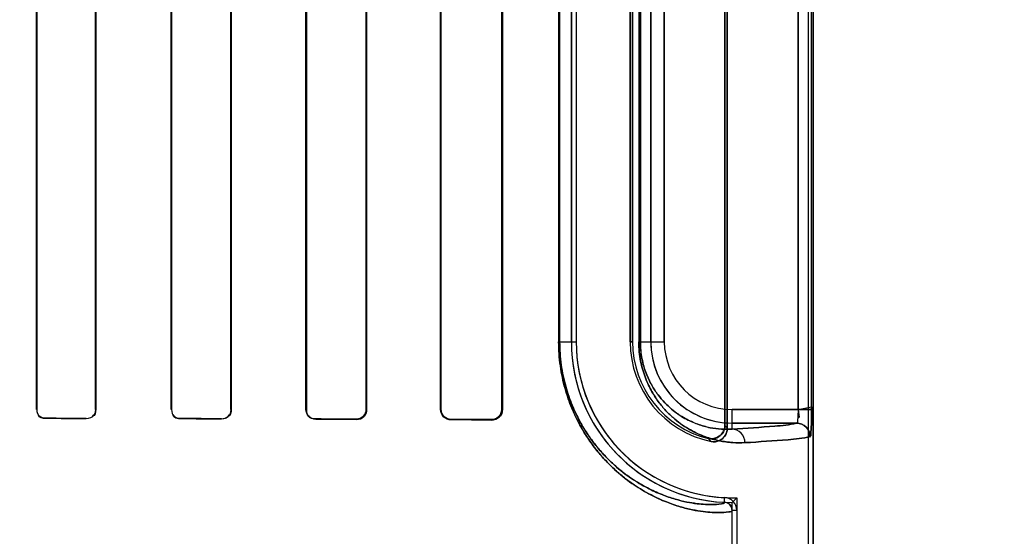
# Model space of a CAD drawing. Header units: millimetres. Extents: x 0 to 297, y 0 to 210.
# Tile 152 of 256: x 58.3348 to 58.517, y 156.7855 to 156.8811. Entities that reach past the tile are written whole.
import ezdxf

# ---------------------------------------------------------------- set-up
doc = ezdxf.new("R2010")
doc.units = ezdxf.units.MM
doc.header["$LTSCALE"] = 16.335
doc.layers.get('0').update_dxf_attribs({"linetype": 'CONTINUOUS'})
for name, color, linetype in [('AXES_REF', 7, 'CONTINUOUS'), ('INTFCLR_1', 7, 'CONTINUOUS'), ('INTFCLR_72935', 7, 'CONTINUOUS')]:
    doc.layers.add(name, color=color, linetype=linetype)

msp = doc.modelspace()

# ---------------------------------------------------------------- linework, layer by layer
at = {"color": 7, "linetype": 'Continuous'}
for radius in [4.8479140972, 4.8475, 4.8164570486]:
    msp.add_circle((57.445730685, 154.9564782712), radius, dxfattribs=at)
msp.add_arc((57.445730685, 154.9564782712), 4.8, 278.2771290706, 261.7228709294, dxfattribs=at)
at = {"layer": 'AXES_REF', "color": 9, "linetype": 'Continuous'}
for radius in [4.4222561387, 2.9642884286]:
    msp.add_circle((57.445730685, 154.9564782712), radius, dxfattribs=at)
at = {"layer": 'AXES_REF', "color": 7, "linetype": 'Continuous'}
msp.add_arc((57.445730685, 154.9564782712), 4.91, 143.2753905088, 36.7246094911, dxfattribs=at)
at = {"layer": 'INTFCLR_1', "color": 6, "linetype": 'Continuous'}
for p, q in [((58.4807648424, 156.7064711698), (58.4807648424, 158.0414795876)), ((58.4816464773, 156.7064711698), (58.4816464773, 158.0414711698)), ((58.4653273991, 156.9569398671), (58.4653273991, 156.8060024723)), ((58.4657648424, 156.8054539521), (58.4657648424, 156.9574883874)), ((58.3379054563, 156.8089711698), (58.3379054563, 156.9539711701)), ((58.33796550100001, 156.8089711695), (58.33796550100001, 156.9539711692)), ((58.348797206, 156.9539711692), (58.348797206, 156.8089711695)), ((58.3488592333, 156.9539711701), (58.3488592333, 156.8089711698)), ((58.36284735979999, 156.8089711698), (58.36284735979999, 156.9539711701)), ((58.3629117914, 156.8089711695), (58.3629117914, 156.9539711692)), ((58.37385703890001, 156.9539711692), (58.37385703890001, 156.8089711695)), ((58.3739244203, 156.9539711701), (58.3739244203, 156.8089711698)), ((58.38777273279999, 156.8089711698), (58.38777273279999, 156.9539711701)), ((58.3878437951, 156.8089711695), (58.3878437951, 156.9539711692)), ((58.3989330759, 156.9539711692), (58.3989330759, 156.8089711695)), ((58.3990088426, 156.9539711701), (58.3990088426, 156.8089711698)), ((58.4126749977, 156.8089711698), (58.4126749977, 156.9539711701)), ((58.4127569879, 156.8089711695), (58.4127569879, 156.9539711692)), ((58.4240316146, 156.9539711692), (58.4240316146, 156.8089711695)), ((58.4241222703, 156.9539711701), (58.4241222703, 156.8089711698)), ((58.4369060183, 156.8214711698), (58.4369060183, 156.9414711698)), ((58.4377876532, 156.9414711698), (58.4377876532, 156.8214711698)), ((58.4477876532, 156.9414711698), (58.4477876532, 156.8214711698)), ((58.4482250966, 156.8214711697), (58.4482250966, 156.9414711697)), ((58.4666464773, 156.7064711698), (58.4666464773, 156.7902665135)), ((58.4675281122, 156.7902664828), (58.4675281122, 156.7064711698))]:
    msp.add_line(p, q, dxfattribs=at)
at = {"layer": 'INTFCLR_1', "color": 9, "linetype": 'Continuous'}
for p, q in [((58.4788604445, 156.9540144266), (58.4788604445, 156.8089279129)), ((58.4813578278, 156.8089279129), (58.4813578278, 156.9540144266)), ((58.4345458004, 156.9414711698), (58.4345458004, 156.8214711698)), ((58.43473021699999, 156.8214711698), (58.43473021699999, 156.9414711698)), ((58.4493763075, 156.9414711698), (58.4493763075, 156.8214711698)), ((58.44966846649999, 156.8214711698), (58.44966846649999, 156.9414711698)), ((58.4516036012, 156.8214711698), (58.4516036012, 156.9414711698)), ((58.4541032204, 156.9414711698), (58.4541032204, 156.8214711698)), ((58.4345458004, 156.8214711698), (58.4377876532, 156.8214711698)), ((58.4477876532, 156.8214711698), (58.4482250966, 156.8214711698)), ((58.4493763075, 156.8214711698), (58.4541032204, 156.8214711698)), ((58.3379054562, 156.8089711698), (58.33796550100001, 156.8089711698)), ((58.348797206, 156.8089711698), (58.3488592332, 156.8089711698)), ((58.36284735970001, 156.8089711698), (58.3629117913, 156.8089711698)), ((58.37385703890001, 156.8089711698), (58.3739244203, 156.8089711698)), ((58.38777273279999, 156.8089711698), (58.387843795, 156.8089711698)), ((58.39893307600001, 156.8089711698), (58.3990088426, 156.8089711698)), ((58.4126749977, 156.8089711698), (58.4127569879, 156.8089711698)), ((58.4240316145, 156.8089711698), (58.4241222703, 156.8089711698)), ((58.4666464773, 156.8053060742), (58.4666464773, 156.8089279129)), ((58.4666464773, 156.8089279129), (58.4813578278, 156.8089279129)), ((58.33962047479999, 156.807313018), (58.33962047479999, 156.8072526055)), ((58.34712047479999, 156.8072363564), (58.34712047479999, 156.8072979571)), ((58.3646204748, 156.807258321), (58.3646204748, 156.8071933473)), ((58.37212047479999, 156.8071724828), (58.37212047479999, 156.8072392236)), ((58.3896204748, 156.8071889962), (58.3896204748, 156.8071170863)), ((58.3971204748, 156.8070899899), (58.3971204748, 156.807164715)), ((58.4146204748, 156.8071002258), (58.4146204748, 156.8070167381)), ((58.4221204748, 156.8069798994), (58.4221204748, 156.8070685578)), ((58.4785911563, 156.8064282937), (58.4666464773, 156.8064282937)), ((58.4652184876, 156.7917650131), (58.46526081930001, 156.7926456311)), ((58.4675281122, 156.7902664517), (58.4666464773, 156.7902665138))]:
    msp.add_line(p, q, dxfattribs=at)
at = {"layer": 'INTFCLR_1', "color": 7, "linetype": 'Continuous'}
msp.add_line((58.42272965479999, 156.8071658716), (58.4221204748, 156.8070685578), dxfattribs=at)
at = {"layer": 'INTFCLR_1', "color": 6, "linetype": 'Continuous'}
for centre, radius, start, end in [((58.4666464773, 156.8214711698), 0.0297404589, 180, 267.247881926), ((58.4666464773, 156.8214711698), 0.028858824, 180.0000013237, 267.2478819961), ((58.4666464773, 156.8214711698), 0.018858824, 180.0000020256, 258.1110808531), ((58.4666464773, 156.8214711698), 0.0184213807, 180.0000001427, 256.164763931), ((58.46514634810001, 156.7902666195), 0.0023817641, 359.9959464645, 87.24521579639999), ((58.46514634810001, 156.7902666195), 0.0015001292, 359.995964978, 87.2444331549)]:
    msp.add_arc(centre, radius, start, end, dxfattribs=at)
at = {"layer": 'INTFCLR_1', "color": 9, "linetype": 'Continuous'}
for centre, radius, start, end in [((58.4666464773, 156.8214711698), 0.0150428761, 180.0000000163, 269.999999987), ((58.4666464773, 156.8214711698), 0.0125432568, 180.0000002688, 269.9999999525), ((58.4978389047, 156.8314816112), 0.0413059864, 218.0856592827, 219.0588530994), ((58.4979973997, 156.8358289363), 0.0481478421, 222.0440516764, 222.9598197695)]:
    msp.add_arc(centre, radius, start, end, dxfattribs=at)
at = {"layer": 'INTFCLR_1', "color": 6, "linetype": 'Continuous'}
for major_axis, ratio, start_param, end_param in [((0.2757760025, 0), 0.0034906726, 1.0330623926, 1.0644388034), ((0.2607760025, 0), 0.0034906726, 0.9983944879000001, 1.0322457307), ((0.2757760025, 0), 0.0034906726, 0.9237350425, 0.9573995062), ((0.2607760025, 0), 0.0034906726, 0.8795209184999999, 0.9162996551), ((0.2757760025, 0), 0.0034906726, 0.8044638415, 0.8415583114), ((0.2607760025, 0), 0.0034906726, 0.7475038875, 0.7888979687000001), ((0.2757760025, 0), 0.0034906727, 0.6694696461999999, 0.7121557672), ((0.2607760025, 0), 0.0034906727, 0.5930216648, 0.642674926)]:
    msp.add_ellipse((58.20587047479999, 156.8064711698), major_axis=major_axis, ratio=ratio, start_param=start_param, end_param=end_param, dxfattribs=at)
at = {"layer": 'INTFCLR_1', "color": 9, "linetype": 'Continuous'}
for points, knots in [([(58.466646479, 156.7902665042), (58.4666465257, 156.7900497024), (58.4654763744, 156.789944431), (58.4644916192, 156.7898254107), (58.4628223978, 156.789884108), (58.46118389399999, 156.790043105), (58.4592039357, 156.7903777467), (58.4569250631, 156.7909487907), (58.4543430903, 156.7918380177), (58.4514792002, 156.7931458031), (58.4489746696, 156.7946372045), (58.4468701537, 156.7961605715), (58.4451844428, 156.7975608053), (58.44346833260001, 156.7992087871), (58.4417432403, 156.801144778), (58.4403558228, 156.8029959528), (58.43927347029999, 156.8046660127), (58.4381671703, 156.8065716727), (58.4371621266, 156.80866984), (58.4362919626, 156.8109585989), (58.4356992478, 156.8128545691), (58.4352047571, 156.8148784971), (58.4347014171, 156.8177501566), (58.4345458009, 156.8199753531), (58.43454580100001, 156.8214711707)], [0, 0, 0, 0, 0.0129082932, 0.0479369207, 0.074765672, 0.1077870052, 0.1472777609, 0.1937244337, 0.2476759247, 0.3095864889, 0.3808801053, 0.4208017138, 0.464183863, 0.5112475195, 0.5623302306, 0.6184106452, 0.6487898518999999, 0.6807805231, 0.7495641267, 0.7869849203, 0.8265031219, 0.8677591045, 0.910939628, 1, 1, 1, 1]), ([(58.4652184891, 156.7917650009), (58.4652191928, 156.7915574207), (58.4641183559, 156.7914282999), (58.4631745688, 156.7913188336), (58.461593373, 156.7913629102), (58.4600382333, 156.7915087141), (58.4581596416, 156.7918206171), (58.4559963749, 156.792358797), (58.4535447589, 156.7932007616), (58.4508245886, 156.794442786), (58.4484456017, 156.7958616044), (58.4464462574, 156.797312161), (58.44484426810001, 156.7986464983), (58.4432131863, 156.8002177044), (58.4415733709, 156.8020642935), (58.4402545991, 156.8038303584), (58.4392257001, 156.8054239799), (58.4381736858, 156.8072431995), (58.4372180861, 156.8092462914), (58.436390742, 156.8114314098), (58.4358271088, 156.8132419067), (58.4353568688, 156.8151747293), (58.4348781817, 156.8179174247), (58.43473021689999, 156.8200425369), (58.43473021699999, 156.8214711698)], [0, 0, 0, 0, 0.012983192, 0.0479084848, 0.074630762, 0.1075226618, 0.1468667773, 0.1931559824, 0.2469482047, 0.3087107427, 0.3798835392, 0.4197618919, 0.463117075, 0.5101750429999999, 0.5612788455, 0.6174138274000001, 0.6478355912, 0.6798803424, 0.7488096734, 0.7863245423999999, 0.8259516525, 0.8673300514, 0.9106460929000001, 1, 1, 1, 1]), ([(58.46903212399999, 156.8028064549), (58.4682750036, 156.8027646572), (58.4666893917, 156.8027758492), (58.4642200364, 156.8031132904), (58.4615722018, 156.8038614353), (58.4593034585, 156.8049019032), (58.4574434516, 156.8060595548), (58.4559788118, 156.8071745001), (58.4545151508, 156.8085453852), (58.4530791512, 156.8102276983), (58.4519772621, 156.8118990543), (58.4511639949, 156.8134565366), (58.4505853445, 156.8148036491), (58.4500840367, 156.8162938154), (58.4496909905, 156.8179166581), (58.4494354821, 156.8196582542), (58.4493763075, 156.820857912), (58.4493763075, 156.8214711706)], [0, 0, 0, 0, 0.0750554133, 0.1564841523, 0.245985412, 0.3464640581, 0.4023384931, 0.4625915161, 0.5283646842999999, 0.6004622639, 0.6810443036, 0.725898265, 0.7742486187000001, 0.8260106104, 0.8813405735, 0.939298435, 1, 1, 1, 1]), ([(58.4666464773, 156.8053060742), (58.4659965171, 156.8052644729), (58.4646336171, 156.8052627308), (58.4625077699, 156.8055401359), (58.4602243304, 156.8061752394), (58.4582653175, 156.8070685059), (58.45665815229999, 156.8080669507), (58.4553905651, 156.8090315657), (58.4541233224, 156.8102199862), (58.4528787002, 156.8116815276), (58.4516906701, 156.8134892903), (58.4508422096, 156.8152886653), (58.45028259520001, 156.816959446), (58.4499414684, 156.8183735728), (58.4497198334, 156.8198910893), (58.4496684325, 156.8209366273), (58.44966846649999, 156.8214711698)], [0, 0, 0, 0, 0.07445269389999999, 0.1553255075, 0.2443501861, 0.344434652, 0.4002308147, 0.4603906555, 0.5262223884, 0.5984573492, 0.6793343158, 0.7728337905, 0.8249234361, 0.8805639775, 0.938893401, 1, 1, 1, 1]), ([(58.4666464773, 156.8053060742), (58.4692829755, 156.8054529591), (58.4732566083, 156.8057636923), (58.47727866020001, 156.8060694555), (58.4785911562, 156.8064282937)], [0, 0, 0, 0, 0.6599400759, 1, 1, 1, 1]), ([(58.46903212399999, 156.8028064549), (58.4690289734, 156.8034390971), (58.4685432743, 156.8047373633), (58.4672587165, 156.8053027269), (58.4666464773, 156.8053060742)], [0, 0, 0, 0, 0.508194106, 1, 1, 1, 1]), ([(58.481086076, 156.8039286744), (58.4797609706, 156.8035696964), (58.4757028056, 156.8032641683), (58.471692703, 156.8029533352), (58.46903212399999, 156.8028064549)], [0, 0, 0, 0, 0.3400295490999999, 1, 1, 1, 1])]:
    msp.add_open_spline(points, degree=3, knots=knots, dxfattribs=at)
at = {"layer": 'INTFCLR_1', "color": 6, "linetype": 'Continuous'}
for points in [[(58.348797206, 156.8089711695), (58.348797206, 156.8085217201), (58.34870337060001, 156.8077361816), (58.3482539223, 156.8077371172)], [(58.3488592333, 156.8089711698), (58.3488592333, 156.8085086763), (58.3487668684, 156.8076984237), (58.348304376, 156.807699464)], [(58.37385703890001, 156.8089711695), (58.37385703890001, 156.8085177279), (58.3737762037, 156.8077189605), (58.3733227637, 156.8077201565)], [(58.33962047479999, 156.807313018), (58.3390817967, 156.8073140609), (58.3382109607, 156.8075648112), (58.3382109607, 156.8081034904)], [(58.33962047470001, 156.8072526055), (58.3391147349, 156.8072536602), (58.3382605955, 156.8074196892), (58.3382605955, 156.8079254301)], [(58.3646204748, 156.8071933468), (58.3640870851, 156.8071947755), (58.36319360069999, 156.807384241), (58.36319360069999, 156.8079176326)], [(58.3646204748, 156.8072583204), (58.3641103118, 156.8072595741), (58.3632530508, 156.8074355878), (58.3632530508, 156.8079457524)], [(58.3896204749, 156.8071889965), (58.38914404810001, 156.8071904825), (58.3883129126, 156.8072897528), (58.3883129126, 156.8077661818)]]:
    msp.add_open_spline(points, degree=3, dxfattribs=at)
for points, knots in [([(58.3739244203, 156.8089711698), (58.3739244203, 156.8085061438), (58.3735327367, 156.807547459), (58.37257480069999, 156.8071711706), (58.3721204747, 156.8071724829)], [0, 0, 0, 0, 0.5058183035, 1, 1, 1, 1]), ([(58.3896204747, 156.8071170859), (58.3891410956, 156.8071187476), (58.3881577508, 156.8075242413), (58.38777273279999, 156.8085064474), (58.38777273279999, 156.8089711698)], [0, 0, 0, 0, 0.5077637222, 1, 1, 1, 1]), ([(58.3989330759, 156.8089711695), (58.3989330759, 156.8085154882), (58.3985533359, 156.8075540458), (58.3975884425, 156.8071631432), (58.3971204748, 156.8071647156)], [0, 0, 0, 0, 0.4933476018, 1, 1, 1, 1]), ([(58.3990088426, 156.8089711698), (58.3990088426, 156.8085095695), (58.3986280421, 156.8075106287), (58.3976208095, 156.8070881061), (58.3971204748, 156.8070899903)], [0, 0, 0, 0, 0.4798646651, 1, 1, 1, 1]), ([(58.4146204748, 156.8070167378), (58.414139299, 156.8070189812), (58.4131082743, 156.8074195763), (58.4126749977, 156.808457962), (58.4126749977, 156.8089711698)], [0, 0, 0, 0, 0.4838962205, 1, 1, 1, 1]), ([(58.4146204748, 156.8071002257), (58.4141743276, 156.8071020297), (58.4131893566, 156.8074685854), (58.4127569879, 156.8084653), (58.4127569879, 156.8089711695)], [0, 0, 0, 0, 0.468635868, 1, 1, 1, 1]), ([(58.4241222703, 156.8089711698), (58.4241222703, 156.8085210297), (58.4237621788, 156.8074701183), (58.4226884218, 156.8069769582), (58.4221204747, 156.8069798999)], [0, 0, 0, 0, 0.4421396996, 1, 1, 1, 1]), ([(58.4653273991, 156.8060024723), (58.4653273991, 156.8054633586), (58.4648698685, 156.8039688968), (58.46311952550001, 156.8033679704), (58.4622413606, 156.8035842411)], [0, 0, 0, 0, 0.3734722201, 1, 1, 1, 1]), ([(58.4627612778, 156.8030168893), (58.46327953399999, 156.8029077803), (58.4648043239, 156.8030392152), (58.4657648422, 156.8045651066), (58.4657648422, 156.8054539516)], [0, 0, 0, 0, 0.3733741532, 1, 1, 1, 1])]:
    msp.add_open_spline(points, degree=3, knots=knots, dxfattribs=at)
at = {"layer": 'INTFCLR_1', "color": 7, "linetype": 'Continuous'}
for points, knots in [([(58.4240316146, 156.8089711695), (58.42403177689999, 156.8084603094), (58.4235945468, 156.807436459), (58.422582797, 156.8070763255), (58.4221204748, 156.8070685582)], [0, 0, 0, 0, 0.5249025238, 1, 1, 1, 1]), ([(58.4788604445, 156.8089279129), (58.4788604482, 156.8087670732), (58.478857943, 156.8080886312), (58.478789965, 156.8075929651), (58.4787426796, 156.8063046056), (58.4785609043, 156.8064124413)], [0, 0, 0, 0, 0.1889097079, 0.7517593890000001, 1, 1, 1, 1]), ([(58.4810554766, 156.8038970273), (58.4811539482, 156.8037797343), (58.4812418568, 156.8048226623), (58.4813009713, 156.8054416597), (58.4813492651, 156.8071862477), (58.4813578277, 156.8082958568), (58.4813578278, 156.8089279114)], [0, 0, 0, 0, 0.0908190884, 0.3065073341, 0.6251820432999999, 1, 1, 1, 1]), ([(58.4813578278, 156.8089279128), (58.4813578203, 156.8084657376), (58.4813471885, 156.8073880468), (58.4813306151, 156.8057151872), (58.4812031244, 156.8045135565), (58.481086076, 156.8039286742)], [0, 0, 0, 0, 0.2765937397, 0.6451831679, 1, 1, 1, 1]), ([(58.4810554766, 156.8038970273), (58.4810585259, 156.8045387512), (58.48053487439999, 156.805877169), (58.4791988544, 156.806415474), (58.4785609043, 156.8064124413)], [0, 0, 0, 0, 0.501474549, 1, 1, 1, 1]), ([(58.4785911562, 156.8064282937), (58.47922766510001, 156.8064275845), (58.4805534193, 156.8058923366), (58.4810853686, 156.8045660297), (58.481086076, 156.8039286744)], [0, 0, 0, 0, 0.4996677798, 1, 1, 1, 1])]:
    msp.add_open_spline(points, degree=3, knots=knots, dxfattribs=at)
for points in [[(58.4240316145, 156.8089711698), (58.4240316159, 156.8084339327), (58.4238587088, 156.8076807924), (58.4233489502, 156.8075111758)], [(58.4788604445, 156.8089279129), (58.4788604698, 156.8083905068), (58.4793365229, 156.8073892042), (58.4788040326, 156.8073166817)]]:
    msp.add_open_spline(points, degree=3, dxfattribs=at)
at = {"layer": 'INTFCLR_72935', "color": 6, "linetype": 'Continuous'}
for p, q in [((58.480764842, 156.7064711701), (58.480764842, 158.0414880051)), ((58.4816464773, 158.0414711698), (58.4816464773, 156.7064711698)), ((58.4653273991, 156.8060024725), (58.4653273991, 156.9569398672)), ((58.4657648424, 156.9574883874), (58.4657648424, 156.8054539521)), ((58.3379054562, 156.9539711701), (58.3379054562, 156.8089711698)), ((58.33796550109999, 156.9539711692), (58.33796550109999, 156.8089711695)), ((58.3487972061, 156.8089711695), (58.3487972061, 156.9539711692)), ((58.3488592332, 156.8089711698), (58.3488592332, 156.9539711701)), ((58.3628473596, 156.9539711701), (58.3628473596, 156.8089711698)), ((58.3629117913, 156.9539711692), (58.3629117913, 156.8089711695)), ((58.37385703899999, 156.8089711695), (58.37385703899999, 156.9539711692)), ((58.3739244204, 156.8089711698), (58.3739244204, 156.9539711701)), ((58.3877727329, 156.9539711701), (58.3877727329, 156.8089711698)), ((58.3878437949, 156.9539711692), (58.3878437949, 156.8089711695)), ((58.39893307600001, 156.8089711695), (58.39893307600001, 156.9539711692)), ((58.3990088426, 156.8089711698), (58.3990088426, 156.9539711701)), ((58.4126749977, 156.9539711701), (58.4126749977, 156.8089711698)), ((58.41275698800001, 156.9539711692), (58.41275698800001, 156.8089711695)), ((58.4240316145, 156.8089711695), (58.4240316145, 156.9539711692)), ((58.4241222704, 156.8089711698), (58.4241222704, 156.9539711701)), ((58.4369060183, 156.9414711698), (58.4369060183, 156.8214711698)), ((58.4377876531, 156.9414711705), (58.4377876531, 156.8214711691)), ((58.4477876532, 156.8214711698), (58.4477876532, 156.9414711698)), ((58.4482250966, 156.9414711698), (58.4482250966, 156.8214711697)), ((58.4666464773, 156.7917307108), (58.4675281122, 156.7926258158)), ((58.4675281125, 156.7926258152), (58.4675281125, 156.7064711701)), ((58.4666464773, 156.7064711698), (58.4666464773, 156.7917307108))]:
    msp.add_line(p, q, dxfattribs=at)
at = {"layer": 'INTFCLR_72935', "color": 9, "linetype": 'Continuous'}
for p, q in [((58.4788604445, 156.8089279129), (58.4788604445, 156.9540144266)), ((58.4813578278, 156.8089279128), (58.4813578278, 156.9540144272)), ((58.4345458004, 156.9414711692), (58.4345458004, 156.8214711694)), ((58.43473021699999, 156.9414711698), (58.43473021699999, 156.8214711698)), ((58.4493763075, 156.9414711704), (58.4493763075, 156.8214711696)), ((58.44966846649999, 156.9414711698), (58.44966846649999, 156.8214711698)), ((58.4516036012, 156.9414711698), (58.4516036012, 156.8214711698)), ((58.4541032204, 156.8214711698), (58.4541032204, 156.9414711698)), ((58.4345458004, 156.8214711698), (58.4377876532, 156.8214711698)), ((58.4482250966, 156.8214711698), (58.4477876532, 156.8214711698)), ((58.4493763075, 156.8214711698), (58.4541032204, 156.8214711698)), ((58.33796550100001, 156.8089711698), (58.3379054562, 156.8089711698)), ((58.3488592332, 156.8089711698), (58.348797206, 156.8089711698)), ((58.3629117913, 156.8089711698), (58.36284735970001, 156.8089711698)), ((58.3739244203, 156.8089711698), (58.37385703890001, 156.8089711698)), ((58.387843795, 156.8089711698), (58.38777273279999, 156.8089711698)), ((58.3990088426, 156.8089711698), (58.39893307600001, 156.8089711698)), ((58.4127569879, 156.8089711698), (58.4126749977, 156.8089711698)), ((58.4241222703, 156.8089711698), (58.4240316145, 156.8089711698)), ((58.4666464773, 156.8053060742), (58.4666464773, 156.8089279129)), ((58.4788604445, 156.8089279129), (58.4666464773, 156.8089279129)), ((58.33962047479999, 156.8072526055), (58.33962047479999, 156.807313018)), ((58.34712047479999, 156.8072979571), (58.34712047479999, 156.8072363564)), ((58.3646204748, 156.8071933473), (58.3646204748, 156.807258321)), ((58.37212047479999, 156.8072392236), (58.37212047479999, 156.8071724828)), ((58.3896204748, 156.8071170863), (58.3896204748, 156.8071889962)), ((58.3971204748, 156.807164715), (58.3971204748, 156.8070899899)), ((58.4146204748, 156.8070167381), (58.4146204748, 156.8071002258)), ((58.4221204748, 156.8070685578), (58.4221204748, 156.8069798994)), ((58.4666464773, 156.8064282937), (58.4785911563, 156.8064282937))]:
    msp.add_line(p, q, dxfattribs=at)
at = {"layer": 'INTFCLR_72935', "color": 7, "linetype": 'Continuous'}
for p, q in [((58.4788604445, 156.8089279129), (58.4813589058, 156.8094109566)), ((58.4813578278, 156.8089279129), (58.4788604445, 156.8089279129)), ((58.3977432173, 156.807193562), (58.3971204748, 156.8070899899)), ((58.4221204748, 156.8070685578), (58.4227322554, 156.807166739)), ((58.42274139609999, 156.8070757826), (58.4221204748, 156.8069798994))]:
    msp.add_line(p, q, dxfattribs=at)
at = {"layer": 'INTFCLR_72935', "color": 6, "linetype": 'Continuous'}
for radius, start, end in [(0.0297404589, 180, 270), (0.028858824, 180.0000013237, 271.7506546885), (0.018858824, 180.0000020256, 258.1110808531), (0.0184213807, 180.0000002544, 256.1647639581)]:
    msp.add_arc((58.4666464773, 156.8214711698), radius, start, end, dxfattribs=at)
at = {"layer": 'INTFCLR_72935', "color": 9, "linetype": 'Continuous'}
for centre, radius, start, end in [((58.4666464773, 156.8214711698), 0.0150428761, 180, 270.0000000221), ((58.4666464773, 156.8214711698), 0.0125432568, 180.0000002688, 269.9999999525), ((58.4978389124, 156.8314816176), 0.0413059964, 218.0856596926, 219.0588532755), ((58.4979974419, 156.8358289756), 0.0481478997, 222.0440527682, 222.9598197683)]:
    msp.add_arc(centre, radius, start, end, dxfattribs=at)
at = {"layer": 'INTFCLR_72935', "color": 6, "linetype": 'Continuous'}
for major_axis, ratio, start_param, end_param in [((0.2757760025, 0), 0.0034906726, 1.0330623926, 1.0644388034), ((0.2607760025, 0), 0.0034906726, 0.9983944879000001, 1.0322457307), ((0.2757760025, 0), 0.0034906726, 0.9237350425, 0.9573995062), ((0.2607760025, 0), 0.0034906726, 0.8795209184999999, 0.9162996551), ((0.2757760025, 0), 0.0034906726, 0.8044638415, 0.8415583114), ((0.2607760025, 0), 0.0034906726, 0.7475038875, 0.7888979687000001), ((0.2757760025, 0), 0.0034906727, 0.6694696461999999, 0.7121557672), ((0.2607760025, 0), 0.0034906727, 0.5930216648, 0.642674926)]:
    msp.add_ellipse((58.20587047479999, 156.8064711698), major_axis=major_axis, ratio=ratio, start_param=start_param, end_param=end_param, dxfattribs=at)
at = {"layer": 'INTFCLR_72935', "color": 9, "linetype": 'Continuous'}
for points, knots in [([(58.43454580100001, 156.8214711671), (58.4345458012, 156.8199770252), (58.4347010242, 156.8177549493), (58.4352027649, 156.8148886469), (58.4356949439, 156.8128706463), (58.4362850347, 156.8109788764), (58.4371517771, 156.8086940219), (58.43815301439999, 156.8065992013), (58.4392552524, 156.8046958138), (58.4403375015, 156.8030217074), (58.44173049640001, 156.8011596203), (58.443461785, 156.7992153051), (58.44566017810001, 156.7971036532), (58.448336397, 156.7950184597), (58.45103448, 156.7934097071), (58.4530553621, 156.7924259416), (58.4548529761, 156.7916622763), (58.4569313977, 156.7909467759), (58.4592165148, 156.7903748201), (58.4612035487, 156.7900403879), (58.462844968, 156.789882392), (58.4645091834, 156.7898262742), (58.4654885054, 156.7899441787), (58.4666465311, 156.7900523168), (58.4666464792, 156.7902665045)], [0, 0, 0, 0, 0.0889624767, 0.1320587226, 0.1731704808, 0.2125452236, 0.2499716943, 0.3186065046, 0.3504676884, 0.3808901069, 0.4372578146, 0.4887306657, 0.5357262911, 0.6186117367, 0.6900918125, 0.7223293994, 0.7523795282, 0.806346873, 0.8529608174, 0.8926493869, 0.9257163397, 0.95247273, 0.9872470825, 1, 1, 1, 1]), ([(58.43473021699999, 156.821471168), (58.43473021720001, 156.8200441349), (58.4348778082, 156.8179220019), (58.4353549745, 156.8151844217), (58.4358230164, 156.8132572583), (58.4363841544, 156.8114507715), (58.4372082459, 156.8092693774), (58.438160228, 156.8072694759), (58.43920837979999, 156.8054524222), (58.44023717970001, 156.8038549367), (58.4415612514, 156.8020784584), (58.4432069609, 156.8002239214), (58.44529597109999, 156.7982110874), (58.447838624, 156.7962247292), (58.45040247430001, 156.7946936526), (58.4523222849, 156.7937588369), (58.4540292, 156.7930342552), (58.4560023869, 156.7923568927), (58.4581715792, 156.7918178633), (58.4600568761, 156.7915061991), (58.461614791, 156.7913613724), (58.46319120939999, 156.7913197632), (58.46412988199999, 156.7914282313), (58.4652191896, 156.7915598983), (58.4652184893, 156.7917650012)], [0, 0, 0, 0, 0.08925570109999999, 0.1324872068, 0.1737209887, 0.2132043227, 0.2507249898, 0.319505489, 0.3514207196, 0.3818859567, 0.4383088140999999, 0.4898030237, 0.5367929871, 0.6196084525, 0.6909676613, 0.7231332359, 0.7531068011, 0.8069147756, 0.8533706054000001, 0.8929116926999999, 0.9258489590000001, 0.952499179, 0.9871714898, 1, 1, 1, 1]), ([(58.4493763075, 156.8214711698), (58.44937630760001, 156.8208645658), (58.44943471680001, 156.8196673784), (58.4496881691, 156.81793095), (58.4500803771, 156.8163070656), (58.4505784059, 156.8148221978), (58.4511536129, 156.8134788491), (58.45196692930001, 156.8119155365), (58.4530723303, 156.8102356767), (58.4545125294, 156.808548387), (58.4559734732, 156.8071792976), (58.4574318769, 156.806067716), (58.4592866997, 156.8049111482), (58.46155169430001, 156.8038690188), (58.4642032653, 156.8031163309), (58.46668110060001, 156.8027760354), (58.4682731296, 156.8027645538), (58.4690321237, 156.8028064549)], [0, 0, 0, 0, 0.060042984, 0.1184181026, 0.1734493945, 0.2251771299, 0.2732606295, 0.3179414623, 0.3994792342, 0.4716692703, 0.5370373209, 0.5972913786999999, 0.6528779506, 0.7531551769, 0.8428840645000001, 0.9247587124, 1, 1, 1, 1]), ([(58.44966846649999, 156.8214711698), (58.4496684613, 156.8209424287), (58.4497191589, 156.8198989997), (58.44993905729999, 156.8183858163), (58.4502794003, 156.8169709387), (58.4508355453, 156.8153058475), (58.4516833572, 156.8135015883), (58.4528731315, 156.8116880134), (58.4541211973, 156.8102224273), (58.4553860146, 156.809035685), (58.4566481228, 156.8080740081), (58.4582508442, 156.8070764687), (58.4602066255, 156.806181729), (58.4624933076, 156.8055426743), (58.4646264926, 156.8052628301), (58.4659949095, 156.8052643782), (58.4666464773, 156.8053060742)], [0, 0, 0, 0, 0.0604434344, 0.1191979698, 0.1745530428, 0.2265687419, 0.3196855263, 0.4015022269, 0.4738229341, 0.5392349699, 0.599401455, 0.6549095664, 0.7547931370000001, 0.8440475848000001, 0.9253631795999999, 1, 1, 1, 1]), ([(58.4785911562, 156.8064282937), (58.4772786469, 156.8060695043), (58.4732566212, 156.8057636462), (58.4692829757, 156.8054529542), (58.4666464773, 156.8053060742)], [0, 0, 0, 0, 0.3400599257, 1, 1, 1, 1]), ([(58.4690321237, 156.8028064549), (58.4690289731, 156.8034390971), (58.468543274, 156.8047373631), (58.4672587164, 156.8053027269), (58.4666464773, 156.8053060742)], [0, 0, 0, 0, 0.5081941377, 1, 1, 1, 1]), ([(58.4690321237, 156.8028064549), (58.4716927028, 156.8029533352), (58.4757028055, 156.8032641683), (58.4797609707, 156.8035696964), (58.481086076, 156.8039286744)], [0, 0, 0, 0, 0.6599704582, 1, 1, 1, 1])]:
    msp.add_open_spline(points, degree=3, knots=knots, dxfattribs=at)
at = {"layer": 'INTFCLR_72935', "color": 6, "linetype": 'Continuous'}
for points in [[(58.33796550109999, 156.8089711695), (58.33796550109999, 156.8085191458), (58.338067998, 156.8077345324), (58.3385200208, 156.8077336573)], [(58.3488592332, 156.8089711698), (58.3488592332, 156.8085029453), (58.34875876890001, 156.8076857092), (58.3482905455, 156.8076867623)], [(58.3629117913, 156.8089711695), (58.3629117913, 156.8085151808), (58.3630020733, 156.8077181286), (58.3634580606, 156.8077170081)], [(58.3739244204, 156.8089711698), (58.3739244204, 156.8085015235), (58.3738422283, 156.8076734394), (58.3733725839, 156.8076747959)], [(58.3878437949, 156.8089711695), (58.3878437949, 156.8085125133), (58.3879163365, 156.8077033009), (58.3883749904, 156.8077018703)], [(58.33962047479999, 156.8072526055), (58.3391101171, 156.8072536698), (58.3382511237, 156.8074271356), (58.3382511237, 156.8079374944)], [(58.34712047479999, 156.8072979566), (58.347614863, 156.8072969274), (58.3484512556, 156.807458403), (58.3484512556, 156.8079527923)], [(58.3646204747, 156.8071933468), (58.36408043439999, 156.8071947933), (58.3631802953, 156.8073953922), (58.3631802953, 156.8079354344)], [(58.3721204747, 156.8072392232), (58.3726491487, 156.8072378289), (58.3735323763, 156.8074330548), (58.3735323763, 156.8079617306)], [(58.4652184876, 156.7917650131), (58.4656713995, 156.7917432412), (58.4663986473, 156.7915419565), (58.4663986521, 156.7910885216)]]:
    msp.add_open_spline(points, degree=3, dxfattribs=at)
for points, knots in [([(58.3896204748, 156.8071170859), (58.3891368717, 156.8071187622), (58.3881530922, 156.8075295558), (58.3877727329, 156.8085107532), (58.3877727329, 156.8089711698)], [0, 0, 0, 0, 0.5122821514, 1, 1, 1, 1]), ([(58.3971204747, 156.8071647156), (58.3975924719, 156.8071631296), (58.398557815, 156.8075591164), (58.39893307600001, 156.8085195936), (58.39893307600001, 156.8089711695)], [0, 0, 0, 0, 0.5110570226, 1, 1, 1, 1]), ([(58.4146204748, 156.8070167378), (58.4141509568, 156.8070189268), (58.4131220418, 156.8074062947), (58.4126749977, 156.8084464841), (58.4126749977, 156.8089711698)], [0, 0, 0, 0, 0.4722580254, 1, 1, 1, 1]), ([(58.41275698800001, 156.8089711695), (58.41275698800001, 156.8085176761), (58.41312794, 156.8075298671), (58.4141218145, 156.807102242), (58.4146204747, 156.8071002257)], [0, 0, 0, 0, 0.4762796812, 1, 1, 1, 1]), ([(58.4788604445, 156.8089279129), (58.47886187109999, 156.8087726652), (58.4788647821, 156.8081303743), (58.4788063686, 156.807261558), (58.4787585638, 156.8066832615), (58.4786427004, 156.8064108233), (58.4785911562, 156.8064282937)], [0, 0, 0, 0, 0.1826563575, 0.7651859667, 0.9359698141, 1, 1, 1, 1]), ([(58.4622413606, 156.8035842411), (58.4627648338, 156.8034553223), (58.4643253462, 156.8035422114), (58.4653273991, 156.8050980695), (58.4653273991, 156.8060024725)], [0, 0, 0, 0, 0.3734727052, 1, 1, 1, 1]), ([(58.4657648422, 156.8054539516), (58.4657648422, 156.8049243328), (58.4653220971, 156.8034593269), (58.463631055, 156.8028337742), (58.4627612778, 156.8030168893)], [0, 0, 0, 0, 0.3733751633, 1, 1, 1, 1]), ([(58.481086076, 156.8039286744), (58.4810853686, 156.8045660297), (58.4805534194, 156.8058923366), (58.47922766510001, 156.8064275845), (58.4785911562, 156.8064282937)], [0, 0, 0, 0, 0.5003322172, 1, 1, 1, 1])]:
    msp.add_open_spline(points, degree=3, knots=knots, dxfattribs=at)
at = {"layer": 'INTFCLR_72935', "color": 7, "linetype": 'Continuous'}
for points, knots in [([(58.3971204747, 156.8070899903), (58.39761292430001, 156.8070932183), (58.3986173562, 156.8074985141), (58.3990121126, 156.8085015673), (58.3990088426, 156.8089711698)], [0, 0, 0, 0, 0.5118733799, 1, 1, 1, 1]), ([(58.4221204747, 156.8070685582), (58.4225785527, 156.8070749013), (58.4235883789, 156.8074323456), (58.424034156, 156.8084561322), (58.4240316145, 156.8089711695)], [0, 0, 0, 0, 0.4707544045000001, 1, 1, 1, 1]), ([(58.4221204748, 156.8069798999), (58.42264436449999, 156.8069857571), (58.4237104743, 156.8074119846), (58.42412412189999, 156.8084758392), (58.4241222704, 156.8089711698)], [0, 0, 0, 0, 0.514024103, 1, 1, 1, 1]), ([(58.4813589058, 156.8094109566), (58.481360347, 156.8090889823), (58.4813561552, 156.8082974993), (58.4813488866, 156.8072144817), (58.4813169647, 156.8062175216), (58.48130348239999, 156.8052825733), (58.4811635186, 156.804668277), (58.4812215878, 156.8039653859), (58.481086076, 156.8039286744)], [0, 0, 0, 0, 0.1755373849, 0.4319359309, 0.5881395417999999, 0.7249066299, 0.9234579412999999, 1, 1, 1, 1]), ([(58.481086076, 156.8039286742), (58.481203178, 156.8045140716), (58.4813306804, 156.8057165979), (58.48134721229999, 156.8073894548), (58.4813578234, 156.8084666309), (58.4813578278, 156.8089279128)], [0, 0, 0, 0, 0.3551249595, 0.7239406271, 1, 1, 1, 1])]:
    msp.add_open_spline(points, degree=3, knots=knots, dxfattribs=at)
for points in [[(58.3990088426, 156.8089711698), (58.39900884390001, 156.8084446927), (58.3988432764, 156.8077099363), (58.39834578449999, 156.8075376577)], [(58.4241222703, 156.8089711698), (58.42412226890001, 156.8084705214), (58.4240323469, 156.8077336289), (58.4235558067, 156.8075801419)], [(58.4227322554, 156.807166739), (58.4232264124, 156.8073319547), (58.4238802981, 156.8077065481), (58.4238802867, 156.8082275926)]]:
    msp.add_open_spline(points, degree=3, dxfattribs=at)

doc.saveas('drawing.dxf')
